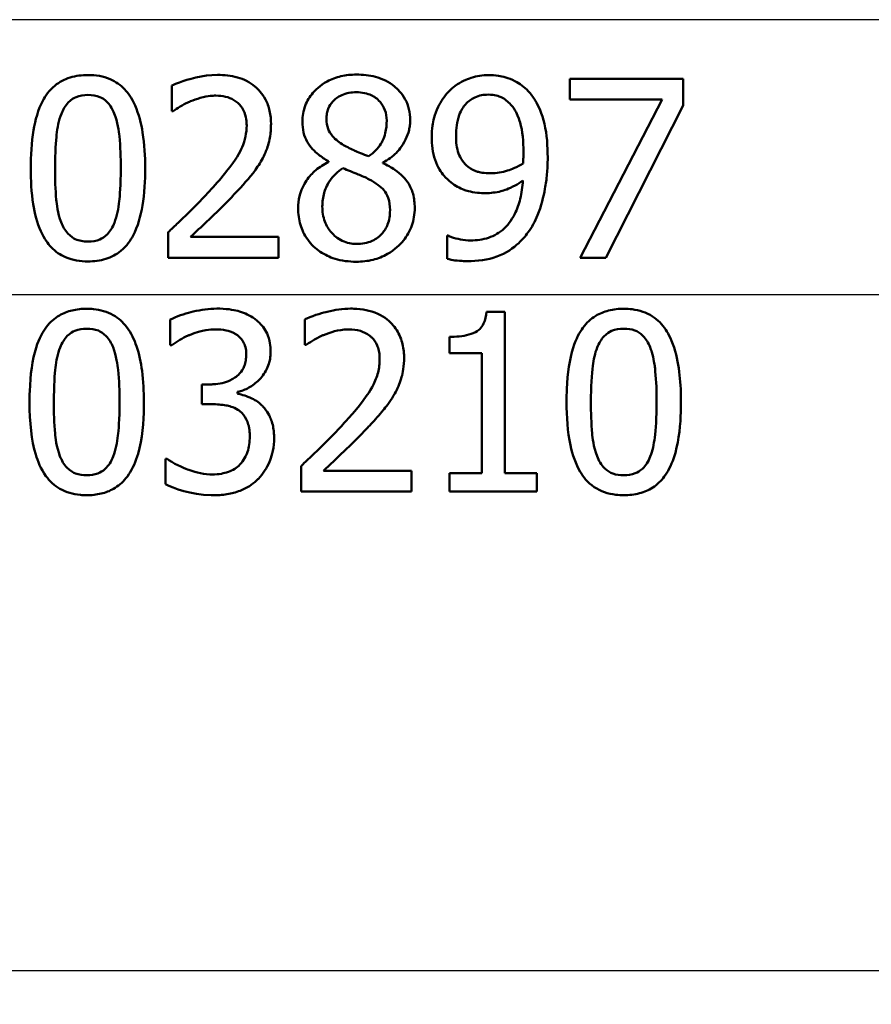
# Model space of a CAD drawing. Header units: millimetres. Extents: x 100 to 2000, y 93 to 2870.
# Tile 22 of 30: x 661 to 673, y 1479 to 1492. Entities that reach past the tile are written whole.
import ezdxf

# ---------------------------------------------------------------- set-up
doc = ezdxf.new("R2010")
doc.units = ezdxf.units.MM
doc.header["$LTSCALE"] = 10
for name, color, linetype, lineweight in [('Dimensions(ISO)', 7, 'Continuous', 25), ('Visible Edges(ISO)', 7, 'Continuous', 50), ('Visible Tangent Edges(ISO)', 7, 'Continuous', 25)]:
    doc.layers.add(name, color=color, linetype=linetype, lineweight=lineweight)
doc.styles.add('Text_3.5mm', font='arial.ttf', dxfattribs={"width": 0.9})
doc.dimstyles.new('KS-STANDARD', dxfattribs={"dimscale": 10, "dimtxt": 3.5, "dimasz": 2.5, "dimexe": 3.175, "dimexo": 0, "dimgap": 0.8, "dimtad": 1, "dimdec": 1, "dimrnd": 1e-08, "dimtxsty": 'Text_3.5mm', "dimcen": 0.09, "dimdle": 10, "dimclrd": 7, "dimclre": 7, "dimclrt": 7, "dimadec": 0, "dimazin": 2, "dimtfac": 0.714286, "dimtdec": 4, "dimtmove": 0, "dimatfit": 3, "dimfxl": 1, "dimtolj": 1, "dimlwd": 25, "dimlwe": 25, "dimarcsym": 0})

# ---------------------------------------------------------------- blocks, each defined once
blk = doc.blocks.new('*D7')
at = {"layer": 'Defpoints', "color": 0, "linetype": 'Continuous'}
for p in [(998.052, 1716.956), (1068.24, 1716.956), (646.452, 1407.764)]:
    blk.add_point(p, dxfattribs=at)
at = {"layer": 'Dimensions(ISO)', "color": 7, "linetype": 'Continuous', "lineweight": 25}
for p, q in [((998.052, 1716.956), (1099.99, 1716.956)), ((1068.24, 1432.764), (1068.24, 1691.956)), ((646.452, 1407.764), (1099.99, 1407.764))]:
    blk.add_line(p, q, dxfattribs=at)
at = {"layer": 'Dimensions(ISO)', "color": 7, "linetype": 'Continuous'}
for points in [[(1064.073, 1691.956), (1072.406, 1691.956), (1068.24, 1716.956)], [(1064.073, 1432.764), (1072.406, 1432.764), (1068.24, 1407.764)]]:
    blk.add_solid(points, dxfattribs=at)
at = {"layer": 'Dimensions(ISO)', "color": 7, "linetype": 'Continuous', "lineweight": 25, "insert": (1042.358, 1523.594), "char_height": 35, "attachment_point": 4, "rotation": 90, "style": 'Text_3.5mm'}
blk.add_mtext('\\A1;309', dxfattribs=at)

msp = doc.modelspace()

# ---------------------------------------------------------------- linework, layer by layer
at = {"layer": 'Visible Edges(ISO)'}
for p, q in [((668.75, 1491.475), (670.337, 1491.475)), ((668.75, 1491.475), (668.75, 1491.182)), ((670.337, 1491.101), (670.337, 1491.475)), ((663.191, 1491.378), (663.191, 1491.022)), ((670.041, 1491.182), (668.75, 1491.182)), ((668.898, 1488.975), (670.041, 1491.182)), ((670.337, 1491.101), (669.255, 1488.975)), ((663.21, 1491.022), (663.191, 1491.022)), ((665.379, 1490.321), (665.379, 1490.31)), ((666.141, 1490.296), (666.141, 1490.306)), ((663.139, 1489.33), (663.139, 1488.975)), ((663.453, 1489.265), (664.68, 1489.265)), ((664.68, 1488.975), (664.68, 1489.265)), ((667.039, 1489.283), (667.055, 1489.283)), ((667.039, 1489.283), (667.039, 1488.961)), ((664.68, 1488.975), (663.139, 1488.975)), ((669.255, 1488.975), (668.898, 1488.975)), ((667.587, 1488.219), (667.846, 1488.219)), ((667.846, 1485.966), (667.846, 1488.219)), ((663.17, 1488.11), (663.17, 1487.755)), ((665.05, 1488.114), (665.05, 1487.757)), ((667.07, 1487.871), (667.07, 1487.642)), ((663.19, 1487.755), (663.17, 1487.755)), ((665.068, 1487.757), (665.05, 1487.757)), ((667.524, 1487.642), (667.07, 1487.642)), ((667.524, 1487.642), (667.524, 1485.966)), ((663.612, 1487.206), (663.723, 1487.206)), ((663.612, 1487.206), (663.612, 1486.929)), ((664.11, 1487.077), (664.11, 1487.101)), ((663.753, 1486.929), (663.612, 1486.929)), ((663.101, 1486.167), (663.125, 1486.167)), ((663.101, 1486.167), (663.101, 1485.812)), ((664.997, 1486.066), (664.997, 1485.711)), ((665.311, 1486.001), (666.539, 1486.001)), ((666.539, 1485.711), (666.539, 1486.001)), ((667.07, 1485.966), (667.524, 1485.966)), ((667.07, 1485.966), (667.07, 1485.711)), ((667.846, 1485.966), (668.29, 1485.966)), ((668.29, 1485.711), (668.29, 1485.966)), ((666.539, 1485.711), (664.997, 1485.711)), ((668.29, 1485.711), (667.07, 1485.711))]:
    msp.add_line(p, q, dxfattribs=at)
for points, knots in [([(662.02, 1491.526), (661.936, 1491.526), (661.851, 1491.516), (661.692, 1491.467), (661.621, 1491.43), (661.476, 1491.31), (661.424, 1491.232), (661.322, 1491.043), (661.283, 1490.896), (661.23, 1490.583), (661.22, 1490.398), (661.22, 1490.223)], [-0.1533658, -0.1533658, -0.1533658, -0.1533658, -0.1349126, -0.1349126, -0.117459, -0.117459, -0.0952159, -0.0952159, -0.0523708, -0.0523708, 0, 0, 0, 0]), ([(662.819, 1490.225), (662.819, 1490.389), (662.809, 1490.56), (662.763, 1490.85), (662.73, 1490.981), (662.629, 1491.209), (662.576, 1491.279), (662.475, 1491.387), (662.407, 1491.434), (662.233, 1491.51), (662.126, 1491.526), (662.02, 1491.526)], [-0.1267582, -0.1267582, -0.1267582, -0.1267582, -0.1008969, -0.1008969, -0.0803252, -0.0803252, -0.0609455, -0.0609455, -0.0342693, -0.0342693, 0, 0, 0, 0]), ([(663.831, 1491.528), (663.617, 1491.528), (663.415, 1491.465), (663.262, 1491.41), (663.225, 1491.395), (663.191, 1491.378)], [-0.05247142, -0.05247142, -0.05247142, -0.05247142, -0.0121494, -0.0121494, 0, 0, 0, 0]), ([(664.577, 1490.841), (664.577, 1490.904), (664.571, 1490.966), (664.545, 1491.083), (664.526, 1491.136), (664.456, 1491.268), (664.4, 1491.327), (664.279, 1491.427), (664.196, 1491.468), (664.018, 1491.518), (663.924, 1491.528), (663.831, 1491.528)], [-0.1058257, -0.1058257, -0.1058257, -0.1058257, -0.092733, -0.092733, -0.0805766, -0.0805766, -0.0605252, -0.0605252, -0.0304683, -0.0304683, 0, 0, 0, 0]), ([(665.77, 1491.532), (665.697, 1491.532), (665.624, 1491.525), (665.487, 1491.493), (665.424, 1491.47), (665.259, 1491.381), (665.193, 1491.312), (665.117, 1491.223), (665.08, 1491.164), (665.029, 1491.025), (665.017, 1490.951), (665.017, 1490.874)], [-0.07784759, -0.07784759, -0.07784759, -0.07784759, -0.06842149, -0.06842149, -0.05982318, -0.05982318, -0.04484958, -0.04484958, -0.02309886, -0.02309886, 0, 0, 0, 0]), ([(666.522, 1490.896), (666.522, 1490.948), (666.517, 1490.999), (666.493, 1491.098), (666.476, 1491.144), (666.405, 1491.275), (666.342, 1491.333), (666.223, 1491.431), (666.132, 1491.474), (665.95, 1491.523), (665.86, 1491.532), (665.77, 1491.532)], [-0.09594154, -0.09594154, -0.09594154, -0.09594154, -0.08770092, -0.08770092, -0.0797599, -0.0797599, -0.06325866, -0.06325866, -0.02995389, -0.02995389, 0, 0, 0, 0]), ([(667.616, 1491.526), (667.534, 1491.526), (667.454, 1491.513), (667.311, 1491.467), (667.23, 1491.433), (667.118, 1491.351), (667.086, 1491.323), (667.057, 1491.291)], [-0.08464271, -0.08464271, -0.08464271, -0.08464271, -0.04541096, -0.04541096, -0.01377529, -0.01377529, 0, 0, 0, 0]), ([(668.171, 1491.301), (668.116, 1491.36), (668.053, 1491.406), (667.896, 1491.488), (667.813, 1491.507), (667.708, 1491.523), (667.662, 1491.526), (667.616, 1491.526)], [-0.05226118, -0.05226118, -0.05226118, -0.05226118, -0.03638843, -0.03638843, -0.01584921, -0.01584921, 0, 0, 0, 0]), ([(668.443, 1490.375), (668.443, 1490.529), (668.432, 1490.694), (668.364, 1490.994), (668.313, 1491.1), (668.24, 1491.219), (668.208, 1491.262), (668.171, 1491.301)], [-0.07042451, -0.07042451, -0.07042451, -0.07042451, -0.04400418, -0.04400418, -0.01719685, -0.01719685, 0, 0, 0, 0]), ([(661.648, 1490.985), (661.671, 1491.044), (661.702, 1491.098), (661.785, 1491.184), (661.824, 1491.206), (661.906, 1491.24), (661.964, 1491.248), (662.02, 1491.248)], [-0.03913852, -0.03913852, -0.03913852, -0.03913852, -0.02834966, -0.02834966, -0.01824503, -0.01824503, 0, 0, 0, 0]), ([(662.02, 1491.248), (662.077, 1491.248), (662.135, 1491.24), (662.212, 1491.207), (662.253, 1491.186), (662.335, 1491.098), (662.365, 1491.045), (662.387, 1490.989)], [-0.07859924, -0.07859924, -0.07859924, -0.07859924, -0.03741751, -0.03741751, -0.01842302, -0.01842302, 0, 0, 0, 0]), ([(663.453, 1491.159), (663.497, 1491.178), (663.542, 1491.193), (663.647, 1491.222), (663.691, 1491.23), (663.755, 1491.237), (663.781, 1491.238), (663.807, 1491.238)], [-0.03049199, -0.03049199, -0.03049199, -0.03049199, -0.02097219, -0.02097219, -0.00856402, -0.00856402, 0, 0, 0, 0]), ([(663.807, 1491.238), (663.853, 1491.238), (663.899, 1491.234), (663.983, 1491.213), (664.022, 1491.198), (664.078, 1491.165), (664.096, 1491.152), (664.113, 1491.137)], [-0.03591287, -0.03591287, -0.03591287, -0.03591287, -0.02081583, -0.02081583, -0.00719289, -0.00719289, 0, 0, 0, 0]), ([(665.353, 1490.912), (665.353, 1490.938), (665.355, 1490.963), (665.363, 1491.012), (665.369, 1491.034), (665.393, 1491.095), (665.415, 1491.129), (665.469, 1491.187), (665.51, 1491.221), (665.63, 1491.274), (665.7, 1491.285), (665.768, 1491.285)], [-0.08708759, -0.08708759, -0.08708759, -0.08708759, -0.07485761, -0.07485761, -0.06339213, -0.06339213, -0.04321848, -0.04321848, -0.02306583, -0.02306583, 0, 0, 0, 0]), ([(665.768, 1491.285), (665.807, 1491.285), (665.846, 1491.282), (665.918, 1491.267), (665.952, 1491.257), (666.015, 1491.227), (666.059, 1491.2), (666.13, 1491.117), (666.153, 1491.08), (666.186, 1490.991), (666.194, 1490.942), (666.194, 1490.892)], [-0.09441626, -0.09441626, -0.09441626, -0.09441626, -0.07080408, -0.07080408, -0.04974109, -0.04974109, -0.02890628, -0.02890628, -0.01504647, -0.01504647, 0, 0, 0, 0]), ([(667.057, 1491.291), (666.999, 1491.23), (666.951, 1491.16), (666.862, 1490.974), (666.842, 1490.88), (666.825, 1490.768), (666.822, 1490.715), (666.822, 1490.663)], [-0.04788329, -0.04788329, -0.04788329, -0.04788329, -0.0342125, -0.0342125, -0.01571951, -0.01571951, 0, 0, 0, 0]), ([(667.162, 1490.677), (667.162, 1490.774), (667.173, 1490.875), (667.233, 1491.038), (667.267, 1491.085), (667.332, 1491.158), (667.376, 1491.191), (667.485, 1491.242), (667.549, 1491.252), (667.614, 1491.252)], [-0.06962306, -0.06962306, -0.06962306, -0.06962306, -0.05346258, -0.05346258, -0.04031659, -0.04031659, -0.02215604, -0.02215604, 0, 0, 0, 0]), ([(667.614, 1491.252), (667.702, 1491.252), (667.761, 1491.231), (667.843, 1491.193), (667.888, 1491.155), (667.928, 1491.111)], [-0.03021464, -0.03021464, -0.03021464, -0.03021464, -0.01902724, -0.01902724, 0, 0, 0, 0]), ([(663.21, 1491.022), (663.238, 1491.041), (663.312, 1491.093), (663.412, 1491.142), (663.432, 1491.151), (663.453, 1491.159)], [-0.03560935, -0.03560935, -0.03560935, -0.03560935, -0.00718593, -0.00718593, 0, 0, 0, 0]), ([(664.113, 1491.137), (664.144, 1491.11), (664.169, 1491.078), (664.215, 1490.99), (664.226, 1490.943), (664.235, 1490.881), (664.237, 1490.852), (664.237, 1490.823)], [-0.02638412, -0.02638412, -0.02638412, -0.02638412, -0.01877665, -0.01877665, -0.00867799, -0.00867799, 0, 0, 0, 0]), ([(667.928, 1491.111), (667.957, 1491.08), (667.981, 1491.044), (668.034, 1490.945), (668.051, 1490.886), (668.093, 1490.743), (668.104, 1490.595), (668.104, 1490.45)], [-0.05695269, -0.05695269, -0.05695269, -0.05695269, -0.05169473, -0.05169473, -0.04354074, -0.04354074, 0, 0, 0, 0]), ([(661.56, 1490.223), (661.56, 1490.455), (661.572, 1490.607), (661.592, 1490.789), (661.612, 1490.894), (661.648, 1490.985)], [-0.05522621, -0.05522621, -0.05522621, -0.05522621, -0.02955044, -0.02955044, 0, 0, 0, 0]), ([(662.387, 1490.989), (662.434, 1490.87), (662.451, 1490.738), (662.473, 1490.528), (662.478, 1490.37), (662.478, 1490.225)], [-0.06334667, -0.06334667, -0.06334667, -0.06334667, -0.04349981, -0.04349981, 0, 0, 0, 0]), ([(665.592, 1490.547), (665.536, 1490.58), (665.48, 1490.621), (665.406, 1490.708), (665.388, 1490.741), (665.36, 1490.817), (665.353, 1490.864), (665.353, 1490.912)], [-0.04016708, -0.04016708, -0.04016708, -0.04016708, -0.02487013, -0.02487013, -0.0143256, -0.0143256, 0, 0, 0, 0]), ([(666.194, 1490.892), (666.194, 1490.833), (666.188, 1490.773), (666.154, 1490.634), (666.124, 1490.584), (666.071, 1490.5), (666.011, 1490.442), (665.945, 1490.391)], [-0.03968028, -0.03968028, -0.03968028, -0.03968028, -0.03439255, -0.03439255, -0.02681683, -0.02681683, 0, 0, 0, 0]), ([(666.141, 1490.306), (666.21, 1490.341), (666.274, 1490.385), (666.352, 1490.464), (666.409, 1490.525), (666.477, 1490.667), (666.494, 1490.711), (666.511, 1490.78), (666.515, 1490.802), (666.52, 1490.848), (666.522, 1490.872), (666.522, 1490.896)], [-0.1471896, -0.1471896, -0.1471896, -0.1471896, -0.0623243, -0.0623243, -0.0284324, -0.0284324, -0.0140247, -0.0140247, -0.007142, -0.007142, 0, 0, 0, 0]), ([(664.237, 1490.823), (664.237, 1490.771), (664.231, 1490.719), (664.21, 1490.616), (664.194, 1490.565), (664.142, 1490.446), (664.089, 1490.348), (663.89, 1490.097), (663.815, 1490.011), (663.742, 1489.932)], [-0.1883161, -0.1883161, -0.1883161, -0.1883161, -0.1444186, -0.1444186, -0.0994443, -0.0994443, -0.0335419, -0.0335419, 0, 0, 0, 0]), ([(664.447, 1490.341), (664.467, 1490.374), (664.484, 1490.408), (664.518, 1490.489), (664.541, 1490.551), (664.563, 1490.658), (664.568, 1490.691), (664.573, 1490.742), (664.574, 1490.76), (664.576, 1490.799), (664.577, 1490.82), (664.577, 1490.841)], [-0.06223592, -0.06223592, -0.06223592, -0.06223592, -0.04438898, -0.04438898, -0.02181994, -0.02181994, -0.01168873, -0.01168873, -0.00637489, -0.00637489, 0, 0, 0, 0]), ([(665.017, 1490.874), (665.017, 1490.822), (665.021, 1490.771), (665.044, 1490.676), (665.06, 1490.633), (665.126, 1490.516), (665.187, 1490.458), (665.283, 1490.381), (665.331, 1490.349), (665.379, 1490.321)], [-0.06240016, -0.06240016, -0.06240016, -0.06240016, -0.05045474, -0.05045474, -0.03944516, -0.03944516, -0.0182653, -0.0182653, 0, 0, 0, 0]), ([(666.822, 1490.663), (666.822, 1490.554), (666.834, 1490.443), (666.904, 1490.237), (666.954, 1490.166), (667.023, 1490.085), (667.057, 1490.053), (667.093, 1490.025)], [-0.05230804, -0.05230804, -0.05230804, -0.05230804, -0.03395194, -0.03395194, -0.01505873, -0.01505873, 0, 0, 0, 0]), ([(667.332, 1490.242), (667.302, 1490.266), (667.275, 1490.295), (667.224, 1490.366), (667.207, 1490.403), (667.171, 1490.503), (667.162, 1490.589), (667.162, 1490.677)], [-0.04448121, -0.04448121, -0.04448121, -0.04448121, -0.03618671, -0.03618671, -0.026362, -0.026362, 0, 0, 0, 0]), ([(665.945, 1490.391), (665.859, 1490.419), (665.781, 1490.455), (665.706, 1490.49), (665.636, 1490.523), (665.592, 1490.547)], [-0.02811606, -0.02811606, -0.02811606, -0.02811606, -0.01664337, -0.01664337, 0, 0, 0, 0]), ([(664.113, 1489.913), (664.211, 1490.018), (664.309, 1490.125), (664.41, 1490.277), (664.429, 1490.308), (664.447, 1490.341)], [-0.05637346, -0.05637346, -0.05637346, -0.05637346, -0.01136091, -0.01136091, 0, 0, 0, 0]), ([(668.104, 1490.45), (668.104, 1490.45), (668.104, 1490.45), (668.104, 1490.443), (668.104, 1490.436), (668.104, 1490.406), (668.103, 1490.382), (668.102, 1490.35), (668.1, 1490.316), (668.098, 1490.292)], [-0.03668149, -0.03668149, -0.03668149, -0.03668149, -0.03661755, -0.03661755, -0.0300294, -0.0300294, -0.00732583, -0.00732583, 0, 0, 0, 0]), ([(668.167, 1489.326), (668.221, 1489.399), (668.265, 1489.48), (668.354, 1489.696), (668.385, 1489.828), (668.417, 1490.005), (668.426, 1490.073), (668.435, 1490.177), (668.438, 1490.212), (668.442, 1490.29), (668.443, 1490.332), (668.443, 1490.375)], [-0.100314, -0.100314, -0.100314, -0.100314, -0.0777073, -0.0777073, -0.0439892, -0.0439892, -0.0234125, -0.0234125, -0.0128607, -0.0128607, 0, 0, 0, 0]), ([(661.22, 1490.223), (661.22, 1490.058), (661.229, 1489.885), (661.276, 1489.594), (661.309, 1489.462), (661.408, 1489.239), (661.46, 1489.17), (661.564, 1489.06), (661.631, 1489.014), (661.807, 1488.939), (661.914, 1488.923), (662.02, 1488.923)], [-0.1331004, -0.1331004, -0.1331004, -0.1331004, -0.1040849, -0.1040849, -0.0812126, -0.0812126, -0.0607627, -0.0607627, -0.0343628, -0.0343628, 0, 0, 0, 0]), ([(661.646, 1489.47), (661.595, 1489.601), (661.582, 1489.728), (661.564, 1489.923), (661.56, 1490.084), (661.56, 1490.223)], [-0.05841362, -0.05841362, -0.05841362, -0.05841362, -0.0417702, -0.0417702, 0, 0, 0, 0]), ([(662.02, 1488.923), (662.104, 1488.923), (662.188, 1488.933), (662.345, 1488.982), (662.417, 1489.019), (662.563, 1489.14), (662.616, 1489.22), (662.717, 1489.41), (662.757, 1489.559), (662.809, 1489.872), (662.819, 1490.053), (662.819, 1490.225)], [-0.1516956, -0.1516956, -0.1516956, -0.1516956, -0.1340973, -0.1340973, -0.1170688, -0.1170688, -0.0950918, -0.0950918, -0.0515646, -0.0515646, 0, 0, 0, 0]), ([(662.478, 1490.225), (662.478, 1489.983), (662.465, 1489.839), (662.445, 1489.664), (662.425, 1489.556), (662.389, 1489.464)], [-0.05300859, -0.05300859, -0.05300859, -0.05300859, -0.02996858, -0.02996858, 0, 0, 0, 0]), ([(665.379, 1490.31), (665.317, 1490.28), (665.258, 1490.243), (665.154, 1490.156), (665.11, 1490.108), (665.033, 1489.992), (664.997, 1489.919), (664.962, 1489.779), (664.956, 1489.723), (664.956, 1489.666)], [-0.09370011, -0.09370011, -0.09370011, -0.09370011, -0.067436, -0.067436, -0.04346064, -0.04346064, -0.01712732, -0.01712732, 0, 0, 0, 0]), ([(665.294, 1489.69), (665.294, 1489.756), (665.302, 1489.82), (665.332, 1489.921), (665.353, 1489.982), (665.448, 1490.121), (665.51, 1490.179), (665.58, 1490.225)], [-0.09343777, -0.09343777, -0.09343777, -0.09343777, -0.0522832, -0.0522832, -0.02718995, -0.02718995, 0, 0, 0, 0]), ([(665.58, 1490.225), (665.651, 1490.196), (665.723, 1490.167), (665.843, 1490.12), (665.901, 1490.095), (665.947, 1490.069)], [-0.04308107, -0.04308107, -0.04308107, -0.04308107, -0.01732078, -0.01732078, 0, 0, 0, 0]), ([(666.585, 1489.672), (666.585, 1489.737), (666.578, 1489.803), (666.546, 1489.922), (666.523, 1489.975), (666.456, 1490.075), (666.398, 1490.139), (666.255, 1490.239), (666.198, 1490.27), (666.141, 1490.296)], [-0.1248859, -0.1248859, -0.1248859, -0.1248859, -0.0894099, -0.0894099, -0.0569174, -0.0569174, -0.0209263, -0.0209263, 0, 0, 0, 0]), ([(667.65, 1490.154), (667.552, 1490.154), (667.487, 1490.169), (667.416, 1490.187), (667.372, 1490.209), (667.332, 1490.242)], [-0.02514046, -0.02514046, -0.02514046, -0.02514046, -0.01667784, -0.01667784, 0, 0, 0, 0]), ([(668.098, 1490.292), (668.017, 1490.238), (667.935, 1490.208), (667.806, 1490.169), (667.728, 1490.154), (667.65, 1490.154)], [-0.04589887, -0.04589887, -0.04589887, -0.04589887, -0.0267017, -0.0267017, 0, 0, 0, 0]), ([(665.947, 1490.069), (666.037, 1490.021), (666.111, 1489.969), (666.176, 1489.893), (666.198, 1489.861), (666.234, 1489.757), (666.24, 1489.698), (666.24, 1489.64)], [-0.07478976, -0.07478976, -0.07478976, -0.07478976, -0.03342503, -0.03342503, -0.01733596, -0.01733596, 0, 0, 0, 0]), ([(663.742, 1489.932), (663.606, 1489.782), (663.468, 1489.643), (663.234, 1489.419), (663.186, 1489.375), (663.139, 1489.33)], [-0.1015489, -0.1015489, -0.1015489, -0.1015489, -0.0204715, -0.0204715, 0, 0, 0, 0]), ([(667.093, 1490.025), (667.15, 1489.982), (667.211, 1489.946), (667.294, 1489.916), (667.359, 1489.893), (667.501, 1489.878), (667.538, 1489.877), (667.575, 1489.877)], [-0.1747523, -0.1747523, -0.1747523, -0.1747523, -0.0488437, -0.0488437, -0.0126762, -0.0126762, 0, 0, 0, 0]), ([(668.096, 1490.051), (668.09, 1489.965), (668.079, 1489.879), (668.041, 1489.723), (668.016, 1489.652), (667.932, 1489.483), (667.874, 1489.42), (667.769, 1489.323), (667.696, 1489.281), (667.536, 1489.227), (667.451, 1489.216), (667.367, 1489.216)], [-0.09901223, -0.09901223, -0.09901223, -0.09901223, -0.08625791, -0.08625791, -0.0749409, -0.0749409, -0.05731269, -0.05731269, -0.02885023, -0.02885023, 0, 0, 0, 0]), ([(667.575, 1489.877), (667.647, 1489.877), (667.719, 1489.885), (667.832, 1489.914), (667.899, 1489.936), (668.024, 1490.004), (668.061, 1490.027), (668.096, 1490.051)], [-0.1027099, -0.1027099, -0.1027099, -0.1027099, -0.0477852, -0.0477852, -0.0141394, -0.0141394, 0, 0, 0, 0]), ([(663.453, 1489.265), (663.525, 1489.332), (663.607, 1489.41), (663.761, 1489.557), (663.87, 1489.66), (664.018, 1489.811), (664.066, 1489.862), (664.113, 1489.913)], [-0.1077634, -0.1077634, -0.1077634, -0.1077634, -0.0665303, -0.0665303, -0.0218517, -0.0218517, 0, 0, 0, 0]), ([(664.956, 1489.666), (664.956, 1489.586), (664.967, 1489.508), (665.009, 1489.368), (665.04, 1489.296), (665.114, 1489.193), (665.141, 1489.162), (665.171, 1489.133)], [-0.07051959, -0.07051959, -0.07051959, -0.07051959, -0.03957169, -0.03957169, -0.01307858, -0.01307858, 0, 0, 0, 0]), ([(665.774, 1489.168), (665.705, 1489.168), (665.637, 1489.18), (665.501, 1489.244), (665.452, 1489.291), (665.383, 1489.37), (665.351, 1489.422), (665.305, 1489.547), (665.294, 1489.618), (665.294, 1489.69)], [-0.0675529, -0.0675529, -0.0675529, -0.0675529, -0.05496348, -0.05496348, -0.04078328, -0.04078328, -0.02168935, -0.02168935, 0, 0, 0, 0]), ([(665.77, 1488.919), (665.848, 1488.919), (665.926, 1488.927), (666.073, 1488.963), (666.141, 1488.99), (666.307, 1489.085), (666.38, 1489.158), (666.477, 1489.277), (666.517, 1489.346), (666.558, 1489.462), (666.568, 1489.501), (666.581, 1489.585), (666.585, 1489.628), (666.585, 1489.672)], [-0.1048745, -0.1048745, -0.1048745, -0.1048745, -0.0888232, -0.0888232, -0.0738936, -0.0738936, -0.0504035, -0.0504035, -0.0254312, -0.0254312, -0.0131709, -0.0131709, 0, 0, 0, 0]), ([(666.24, 1489.64), (666.24, 1489.604), (666.238, 1489.569), (666.227, 1489.502), (666.218, 1489.47), (666.188, 1489.39), (666.161, 1489.347), (666.097, 1489.277), (666.053, 1489.238), (665.921, 1489.179), (665.848, 1489.168), (665.774, 1489.168)], [-0.1084796, -0.1084796, -0.1084796, -0.1084796, -0.0908353, -0.0908353, -0.074534, -0.074534, -0.0476394, -0.0476394, -0.0245881, -0.0245881, 0, 0, 0, 0]), ([(662.02, 1489.2), (661.988, 1489.2), (661.956, 1489.203), (661.897, 1489.214), (661.869, 1489.223), (661.822, 1489.244), (661.78, 1489.266), (661.697, 1489.359), (661.667, 1489.412), (661.646, 1489.47)], [-0.09092084, -0.09092084, -0.09092084, -0.09092084, -0.06332503, -0.06332503, -0.03867846, -0.03867846, -0.0186283, -0.0186283, 0, 0, 0, 0]), ([(662.389, 1489.464), (662.377, 1489.433), (662.363, 1489.404), (662.331, 1489.351), (662.314, 1489.327), (662.255, 1489.265), (662.216, 1489.243), (662.134, 1489.208), (662.077, 1489.2), (662.02, 1489.2)], [-0.03977992, -0.03977992, -0.03977992, -0.03977992, -0.0339202, -0.0339202, -0.02854649, -0.02854649, -0.01817675, -0.01817675, 0, 0, 0, 0]), ([(667.367, 1489.216), (667.319, 1489.216), (667.271, 1489.221), (667.181, 1489.238), (667.134, 1489.25), (667.084, 1489.269), (667.068, 1489.275), (667.055, 1489.283)], [-0.03174278, -0.03174278, -0.03174278, -0.03174278, -0.01788664, -0.01788664, -0.00523626, -0.00523626, 0, 0, 0, 0]), ([(667.322, 1488.927), (667.46, 1488.927), (667.602, 1488.943), (667.865, 1489.039), (667.964, 1489.111), (668.085, 1489.224), (668.128, 1489.273), (668.167, 1489.326)], [-0.08638102, -0.08638102, -0.08638102, -0.08638102, -0.05376424, -0.05376424, -0.02080932, -0.02080932, 0, 0, 0, 0]), ([(665.171, 1489.133), (665.229, 1489.077), (665.296, 1489.033), (665.424, 1488.974), (665.505, 1488.944), (665.668, 1488.922), (665.719, 1488.919), (665.77, 1488.919)], [-0.1032817, -0.1032817, -0.1032817, -0.1032817, -0.0549772, -0.0549772, -0.0171219, -0.0171219, 0, 0, 0, 0]), ([(667.039, 1488.961), (667.074, 1488.95), (667.111, 1488.942), (667.19, 1488.932), (667.238, 1488.929), (667.284, 1488.927), (667.303, 1488.927), (667.322, 1488.927)], [-0.0236186, -0.0236186, -0.0236186, -0.0236186, -0.01568239, -0.01568239, -0.00655316, -0.00655316, 0, 0, 0, 0]), ([(662.003, 1488.262), (661.934, 1488.262), (661.864, 1488.255), (661.736, 1488.224), (661.677, 1488.202), (661.551, 1488.129), (661.491, 1488.075), (661.39, 1487.944), (661.338, 1487.853), (661.242, 1487.549), (661.214, 1487.343), (661.204, 1487.059), (661.203, 1487.009), (661.203, 1486.959)], [-0.3004129, -0.3004129, -0.3004129, -0.3004129, -0.2489104, -0.2489104, -0.2025513, -0.2025513, -0.1433017, -0.1433017, -0.0861745, -0.0861745, -0.0151673, -0.0151673, 0, 0, 0, 0]), ([(662.801, 1486.961), (662.801, 1487.105), (662.794, 1487.253), (662.76, 1487.511), (662.736, 1487.63), (662.667, 1487.828), (662.625, 1487.924), (662.507, 1488.077), (662.445, 1488.133), (662.287, 1488.222), (662.193, 1488.248), (662.066, 1488.26), (662.034, 1488.262), (662.003, 1488.262)], [-0.1948832, -0.1948832, -0.1948832, -0.1948832, -0.143733, -0.143733, -0.1017855, -0.1017855, -0.068282, -0.068282, -0.0414439, -0.0414439, -0.0100897, -0.0100897, 0, 0, 0, 0]), ([(663.822, 1488.264), (663.711, 1488.264), (663.599, 1488.248), (663.413, 1488.204), (663.295, 1488.171), (663.188, 1488.119), (663.179, 1488.115), (663.17, 1488.11)], [-0.08801735, -0.08801735, -0.08801735, -0.08801735, -0.03791609, -0.03791609, -0.00326889, -0.00326889, 0, 0, 0, 0]), ([(664.349, 1488.122), (664.283, 1488.169), (664.211, 1488.203), (664.08, 1488.241), (663.993, 1488.26), (663.85, 1488.264), (663.836, 1488.264), (663.822, 1488.264)], [-0.106868, -0.106868, -0.106868, -0.106868, -0.0472693, -0.0472693, -0.0044777, -0.0044777, 0, 0, 0, 0]), ([(665.69, 1488.264), (665.58, 1488.264), (665.47, 1488.248), (665.322, 1488.21), (665.185, 1488.175), (665.068, 1488.123), (665.059, 1488.118), (665.05, 1488.114)], [-0.1454244, -0.1454244, -0.1454244, -0.1454244, -0.0416476, -0.0416476, -0.0032557, -0.0032557, 0, 0, 0, 0]), ([(666.436, 1487.577), (666.436, 1487.59), (666.436, 1487.604), (666.432, 1487.685), (666.422, 1487.751), (666.38, 1487.887), (666.346, 1487.952), (666.26, 1488.062), (666.199, 1488.124), (666.004, 1488.227), (665.891, 1488.253), (665.749, 1488.263), (665.719, 1488.264), (665.69, 1488.264)], [-0.1601083, -0.1601083, -0.1601083, -0.1601083, -0.1536242, -0.1536242, -0.1202531, -0.1202531, -0.0825992, -0.0825992, -0.0479598, -0.0479598, -0.0097675, -0.0097675, 0, 0, 0, 0]), ([(667.587, 1488.219), (667.582, 1488.164), (667.571, 1488.107), (667.534, 1488.027), (667.516, 1488.001), (667.477, 1487.962), (667.45, 1487.941), (667.326, 1487.889), (667.23, 1487.876), (667.114, 1487.871), (667.092, 1487.871), (667.07, 1487.871)], [-0.1289359, -0.1289359, -0.1289359, -0.1289359, -0.0853071, -0.0853071, -0.0591966, -0.0591966, -0.0395472, -0.0395472, -0.0075337, -0.0075337, 0, 0, 0, 0]), ([(669.507, 1488.262), (669.436, 1488.262), (669.364, 1488.255), (669.231, 1488.221), (669.171, 1488.197), (669.046, 1488.121), (668.986, 1488.066), (668.891, 1487.937), (668.84, 1487.849), (668.749, 1487.556), (668.721, 1487.364), (668.708, 1487.082), (668.707, 1487.02), (668.707, 1486.959)], [-0.3173287, -0.3173287, -0.3173287, -0.3173287, -0.2576697, -0.2576697, -0.2047328, -0.2047328, -0.1412137, -0.1412137, -0.0854501, -0.0854501, -0.0186176, -0.0186176, 0, 0, 0, 0]), ([(670.305, 1486.961), (670.305, 1487.007), (670.305, 1487.052), (670.301, 1487.16), (670.297, 1487.224), (670.28, 1487.415), (670.259, 1487.546), (670.182, 1487.816), (670.132, 1487.909), (670.042, 1488.045), (669.98, 1488.108), (669.82, 1488.211), (669.724, 1488.242), (669.586, 1488.26), (669.547, 1488.262), (669.507, 1488.262)], [-0.136583, -0.136583, -0.136583, -0.136583, -0.1299919, -0.1299919, -0.1208108, -0.1208108, -0.102077, -0.102077, -0.0791824, -0.0791824, -0.0492599, -0.0492599, -0.0139321, -0.0139321, 0, 0, 0, 0]), ([(664.572, 1487.66), (664.572, 1487.671), (664.572, 1487.682), (664.57, 1487.733), (664.565, 1487.773), (664.543, 1487.869), (664.525, 1487.911), (664.475, 1488.005), (664.429, 1488.058), (664.367, 1488.109), (664.358, 1488.116), (664.349, 1488.122)], [-0.04569538, -0.04569538, -0.04569538, -0.04569538, -0.04375634, -0.04375634, -0.03657083, -0.03657083, -0.0259822, -0.0259822, -0.0035504, -0.0035504, 0, 0, 0, 0]), ([(661.63, 1487.721), (661.643, 1487.752), (661.658, 1487.783), (661.692, 1487.837), (661.71, 1487.861), (661.77, 1487.922), (661.808, 1487.942), (661.89, 1487.976), (661.947, 1487.984), (662.003, 1487.984)], [-0.03954601, -0.03954601, -0.03954601, -0.03954601, -0.03353125, -0.03353125, -0.02804277, -0.02804277, -0.01799662, -0.01799662, 0, 0, 0, 0]), ([(662.003, 1487.984), (662.058, 1487.984), (662.114, 1487.977), (662.192, 1487.945), (662.232, 1487.924), (662.316, 1487.836), (662.347, 1487.783), (662.37, 1487.725)], [-0.07374399, -0.07374399, -0.07374399, -0.07374399, -0.03812882, -0.03812882, -0.01911236, -0.01911236, 0, 0, 0, 0]), ([(663.19, 1487.755), (663.263, 1487.806), (663.339, 1487.852), (663.425, 1487.89), (663.431, 1487.892), (663.437, 1487.895)], [-0.02998523, -0.02998523, -0.02998523, -0.02998523, -0.0022392, -0.0022392, 0, 0, 0, 0]), ([(663.437, 1487.895), (663.621, 1487.968), (663.748, 1487.973), (663.781, 1487.974), (663.789, 1487.974), (663.796, 1487.974)], [-0.01093385, -0.01093385, -0.01093385, -0.01093385, -0.00242905, -0.00242905, 0, 0, 0, 0]), ([(663.796, 1487.974), (663.848, 1487.974), (663.9, 1487.97), (663.98, 1487.953), (664.03, 1487.94), (664.09, 1487.904), (664.095, 1487.901), (664.1, 1487.897)], [-0.05775637, -0.05775637, -0.05775637, -0.05775637, -0.02265302, -0.02265302, -0.00201425, -0.00201425, 0, 0, 0, 0]), ([(664.1, 1487.897), (664.105, 1487.894), (664.11, 1487.89), (664.147, 1487.861), (664.174, 1487.828), (664.2, 1487.779), (664.212, 1487.757), (664.223, 1487.711), (664.226, 1487.698), (664.229, 1487.676), (664.23, 1487.668), (664.231, 1487.648), (664.232, 1487.637), (664.232, 1487.626)], [-0.06018099, -0.06018099, -0.06018099, -0.06018099, -0.05514115, -0.05514115, -0.02046915, -0.02046915, -0.01001795, -0.01001795, -0.00595336, -0.00595336, -0.00341176, -0.00341176, 0, 0, 0, 0]), ([(665.068, 1487.757), (665.1, 1487.78), (665.192, 1487.844), (665.299, 1487.89), (665.305, 1487.893), (665.311, 1487.895)], [-0.03815383, -0.03815383, -0.03815383, -0.03815383, -0.00209901, -0.00209901, 0, 0, 0, 0]), ([(665.311, 1487.895), (665.405, 1487.934), (665.519, 1487.97), (665.651, 1487.974), (665.658, 1487.974), (665.666, 1487.974)], [-0.04412355, -0.04412355, -0.04412355, -0.04412355, -0.00255028, -0.00255028, 0, 0, 0, 0]), ([(665.666, 1487.974), (665.72, 1487.974), (665.774, 1487.968), (665.866, 1487.94), (665.912, 1487.92), (665.962, 1487.881), (665.967, 1487.877), (665.972, 1487.873)], [-0.04500407, -0.04500407, -0.04500407, -0.04500407, -0.02074661, -0.02074661, -0.00218173, -0.00218173, 0, 0, 0, 0]), ([(665.972, 1487.873), (665.976, 1487.869), (665.981, 1487.865), (666.017, 1487.83), (666.042, 1487.792), (666.068, 1487.731), (666.077, 1487.707), (666.087, 1487.662), (666.089, 1487.647), (666.092, 1487.624), (666.093, 1487.615), (666.095, 1487.59), (666.095, 1487.574), (666.095, 1487.559)], [-0.04945125, -0.04945125, -0.04945125, -0.04945125, -0.04629718, -0.04629718, -0.02177236, -0.02177236, -0.01188062, -0.01188062, -0.00752798, -0.00752798, -0.00473558, -0.00473558, 0, 0, 0, 0]), ([(669.134, 1487.721), (669.146, 1487.751), (669.16, 1487.779), (669.192, 1487.831), (669.209, 1487.854), (669.268, 1487.918), (669.308, 1487.94), (669.39, 1487.976), (669.45, 1487.984), (669.507, 1487.984)], [-0.04078807, -0.04078807, -0.04078807, -0.04078807, -0.03547766, -0.03547766, -0.03054126, -0.03054126, -0.02028922, -0.02028922, 0, 0, 0, 0]), ([(669.507, 1487.984), (669.56, 1487.984), (669.613, 1487.977), (669.693, 1487.947), (669.735, 1487.925), (669.819, 1487.838), (669.85, 1487.784), (669.874, 1487.725)], [-0.07408991, -0.07408991, -0.07408991, -0.07408991, -0.04065694, -0.04065694, -0.02003426, -0.02003426, 0, 0, 0, 0]), ([(662.37, 1487.725), (662.417, 1487.606), (662.434, 1487.473), (662.456, 1487.264), (662.461, 1487.108), (662.461, 1486.961)], [-0.0649151, -0.0649151, -0.0649151, -0.0649151, -0.04468812, -0.04468812, 0, 0, 0, 0]), ([(669.874, 1487.725), (669.883, 1487.703), (669.89, 1487.68), (669.91, 1487.614), (669.92, 1487.569), (669.933, 1487.498), (669.937, 1487.472), (669.943, 1487.425), (669.945, 1487.406), (669.96, 1487.25), (669.965, 1487.101), (669.965, 1486.961)], [-0.07618048, -0.07618048, -0.07618048, -0.07618048, -0.06913965, -0.06913965, -0.05618746, -0.05618746, -0.0485056, -0.0485056, -0.04281273, -0.04281273, 0, 0, 0, 0]), ([(661.543, 1486.959), (661.543, 1487.192), (661.556, 1487.357), (661.577, 1487.534), (661.596, 1487.634), (661.63, 1487.721)], [-0.05370416, -0.05370416, -0.05370416, -0.05370416, -0.02819331, -0.02819331, 0, 0, 0, 0]), ([(664.232, 1487.626), (664.232, 1487.597), (664.229, 1487.568), (664.22, 1487.513), (664.213, 1487.487), (664.188, 1487.423), (664.166, 1487.388), (664.097, 1487.313), (664.049, 1487.284), (663.937, 1487.229), (663.856, 1487.213), (663.758, 1487.207), (663.741, 1487.206), (663.723, 1487.206)], [-0.06577483, -0.06577483, -0.06577483, -0.06577483, -0.05967178, -0.05967178, -0.05405981, -0.05405981, -0.04509053, -0.04509053, -0.03203508, -0.03203508, -0.0058002, -0.0058002, 0, 0, 0, 0]), ([(664.11, 1487.101), (664.165, 1487.113), (664.218, 1487.132), (664.319, 1487.188), (664.365, 1487.223), (664.441, 1487.3), (664.485, 1487.352), (664.548, 1487.482), (664.564, 1487.544), (664.571, 1487.626), (664.572, 1487.643), (664.572, 1487.66)], [-0.106255, -0.106255, -0.106255, -0.106255, -0.077266, -0.077266, -0.0485344, -0.0485344, -0.0248042, -0.0248042, -0.0050653, -0.0050653, 0, 0, 0, 0]), ([(669.047, 1486.959), (669.047, 1487.171), (669.057, 1487.348), (669.084, 1487.552), (669.103, 1487.641), (669.134, 1487.721)], [-0.0617318, -0.0617318, -0.0617318, -0.0617318, -0.02586206, -0.02586206, 0, 0, 0, 0]), ([(666.095, 1487.559), (666.095, 1487.496), (666.088, 1487.434), (666.057, 1487.311), (666.033, 1487.251), (665.97, 1487.128), (665.894, 1486.999), (665.647, 1486.718), (665.624, 1486.693), (665.601, 1486.667)], [-0.2910675, -0.2910675, -0.2910675, -0.2910675, -0.2037163, -0.2037163, -0.1138141, -0.1138141, -0.0104727, -0.0104727, 0, 0, 0, 0]), ([(666.306, 1487.077), (666.345, 1487.144), (666.375, 1487.215), (666.411, 1487.338), (666.431, 1487.419), (666.436, 1487.552), (666.436, 1487.564), (666.436, 1487.577)], [-0.09590627, -0.09590627, -0.09590627, -0.09590627, -0.03996295, -0.03996295, -0.00384, -0.00384, 0, 0, 0, 0]), ([(664.446, 1486.915), (664.4, 1486.959), (664.348, 1486.994), (664.274, 1487.026), (664.207, 1487.054), (664.123, 1487.074), (664.116, 1487.075), (664.11, 1487.077)], [-0.1264073, -0.1264073, -0.1264073, -0.1264073, -0.0288701, -0.0288701, -0.002199, -0.002199, 0, 0, 0, 0]), ([(665.972, 1486.649), (666.032, 1486.713), (666.09, 1486.778), (666.178, 1486.885), (666.235, 1486.955), (666.295, 1487.058), (666.301, 1487.067), (666.306, 1487.077)], [-0.09225573, -0.09225573, -0.09225573, -0.09225573, -0.03590444, -0.03590444, -0.00327351, -0.00327351, 0, 0, 0, 0]), ([(661.203, 1486.959), (661.203, 1486.672), (661.23, 1486.425), (661.318, 1486.136), (661.36, 1486.024), (661.485, 1485.853), (661.55, 1485.793), (661.714, 1485.699), (661.811, 1485.672), (661.943, 1485.66), (661.973, 1485.658), (662.003, 1485.658)], [-0.2017762, -0.2017762, -0.2017762, -0.2017762, -0.1133202, -0.1133202, -0.0730592, -0.0730592, -0.0432728, -0.0432728, -0.0097775, -0.0097775, 0, 0, 0, 0]), ([(661.628, 1486.205), (661.578, 1486.338), (661.564, 1486.465), (661.547, 1486.659), (661.543, 1486.813), (661.543, 1486.959)], [-0.06178266, -0.06178266, -0.06178266, -0.06178266, -0.0443316, -0.0443316, 0, 0, 0, 0]), ([(662.003, 1485.658), (662.07, 1485.658), (662.138, 1485.665), (662.265, 1485.695), (662.323, 1485.717), (662.443, 1485.786), (662.5, 1485.835), (662.608, 1485.965), (662.656, 1486.053), (662.765, 1486.36), (662.791, 1486.597), (662.8, 1486.859), (662.801, 1486.91), (662.801, 1486.961)], [-0.1953859, -0.1953859, -0.1953859, -0.1953859, -0.1680121, -0.1680121, -0.1436506, -0.1436506, -0.1143461, -0.1143461, -0.0795851, -0.0795851, -0.0155722, -0.0155722, 0, 0, 0, 0]), ([(662.461, 1486.961), (662.461, 1486.709), (662.446, 1486.557), (662.427, 1486.398), (662.408, 1486.29), (662.372, 1486.199)], [-0.04911258, -0.04911258, -0.04911258, -0.04911258, -0.02948256, -0.02948256, 0, 0, 0, 0]), ([(663.753, 1486.929), (663.82, 1486.929), (663.886, 1486.924), (663.988, 1486.905), (664.05, 1486.891), (664.119, 1486.848), (664.125, 1486.844), (664.13, 1486.84)], [-0.06968443, -0.06968443, -0.06968443, -0.06968443, -0.02702027, -0.02702027, -0.00234931, -0.00234931, 0, 0, 0, 0]), ([(664.621, 1486.453), (664.621, 1486.474), (664.62, 1486.496), (664.618, 1486.53), (664.617, 1486.543), (664.609, 1486.615), (664.596, 1486.673), (664.56, 1486.758), (664.528, 1486.831), (664.459, 1486.903), (664.453, 1486.909), (664.446, 1486.915)], [-0.11272, -0.11272, -0.11272, -0.11272, -0.0944688, -0.0944688, -0.0833186, -0.0833186, -0.0328494, -0.0328494, -0.0028304, -0.0028304, 0, 0, 0, 0]), ([(668.707, 1486.959), (668.707, 1486.754), (668.721, 1486.546), (668.79, 1486.222), (668.833, 1486.093), (668.935, 1485.922), (668.995, 1485.838), (669.184, 1485.711), (669.285, 1485.678), (669.431, 1485.661), (669.469, 1485.658), (669.507, 1485.658)], [-0.2818699, -0.2818699, -0.2818699, -0.2818699, -0.1730949, -0.1730949, -0.0964173, -0.0964173, -0.0528487, -0.0528487, -0.013456, -0.013456, 0, 0, 0, 0]), ([(669.132, 1486.205), (669.082, 1486.338), (669.068, 1486.465), (669.051, 1486.659), (669.047, 1486.813), (669.047, 1486.959)], [-0.06211467, -0.06211467, -0.06211467, -0.06211467, -0.04456745, -0.04456745, 0, 0, 0, 0]), ([(669.507, 1485.658), (669.579, 1485.658), (669.654, 1485.666), (669.791, 1485.702), (669.853, 1485.728), (669.973, 1485.806), (670.026, 1485.857), (670.119, 1485.981), (670.166, 1486.065), (670.266, 1486.363), (670.291, 1486.574), (670.304, 1486.828), (670.305, 1486.895), (670.305, 1486.961)], [-0.2257924, -0.2257924, -0.2257924, -0.2257924, -0.1857342, -0.1857342, -0.1510368, -0.1510368, -0.1148148, -0.1148148, -0.0775764, -0.0775764, -0.020297, -0.020297, 0, 0, 0, 0]), ([(669.965, 1486.961), (669.965, 1486.74), (669.954, 1486.575), (669.926, 1486.369), (669.907, 1486.278), (669.876, 1486.199)], [-0.05537411, -0.05537411, -0.05537411, -0.05537411, -0.0252396, -0.0252396, 0, 0, 0, 0]), ([(664.13, 1486.84), (664.134, 1486.837), (664.138, 1486.834), (664.179, 1486.802), (664.208, 1486.765), (664.245, 1486.693), (664.254, 1486.668), (664.264, 1486.633), (664.267, 1486.618), (664.272, 1486.593), (664.273, 1486.583), (664.277, 1486.551), (664.279, 1486.53), (664.28, 1486.498), (664.28, 1486.488), (664.28, 1486.477)], [-0.03482628, -0.03482628, -0.03482628, -0.03482628, -0.03388011, -0.03388011, -0.02432913, -0.02432913, -0.01791105, -0.01791105, -0.01305594, -0.01305594, -0.00983221, -0.00983221, -0.00329494, -0.00329494, 0, 0, 0, 0]), ([(665.601, 1486.667), (665.38, 1486.424), (665.177, 1486.235), (665.024, 1486.091), (665.011, 1486.078), (664.997, 1486.066)], [-0.06400582, -0.06400582, -0.06400582, -0.06400582, -0.00558947, -0.00558947, 0, 0, 0, 0]), ([(665.311, 1486.001), (665.402, 1486.085), (665.496, 1486.174), (665.692, 1486.361), (665.807, 1486.473), (665.945, 1486.62), (665.958, 1486.634), (665.972, 1486.649)], [-0.1191595, -0.1191595, -0.1191595, -0.1191595, -0.0614218, -0.0614218, -0.0060872, -0.0060872, 0, 0, 0, 0]), ([(664.28, 1486.477), (664.28, 1486.402), (664.272, 1486.327), (664.238, 1486.232), (664.213, 1486.172), (664.153, 1486.1), (664.148, 1486.094), (664.142, 1486.088)], [-0.08140966, -0.08140966, -0.08140966, -0.08140966, -0.02826615, -0.02826615, -0.00239123, -0.00239123, 0, 0, 0, 0]), ([(664.4, 1485.889), (664.466, 1485.958), (664.518, 1486.036), (664.582, 1486.187), (664.614, 1486.281), (664.62, 1486.426), (664.621, 1486.439), (664.621, 1486.453)], [-0.1010544, -0.1010544, -0.1010544, -0.1010544, -0.0443596, -0.0443596, -0.0041573, -0.0041573, 0, 0, 0, 0]), ([(662.003, 1485.936), (661.949, 1485.936), (661.895, 1485.943), (661.816, 1485.974), (661.773, 1485.995), (661.684, 1486.086), (661.652, 1486.143), (661.628, 1486.205)], [-0.07717182, -0.07717182, -0.07717182, -0.07717182, -0.04227707, -0.04227707, -0.02130967, -0.02130967, 0, 0, 0, 0]), ([(662.372, 1486.199), (662.359, 1486.165), (662.343, 1486.132), (662.305, 1486.074), (662.284, 1486.048), (662.227, 1485.995), (662.192, 1485.976), (662.109, 1485.943), (662.055, 1485.936), (662.003, 1485.936)], [-0.04403354, -0.04403354, -0.04403354, -0.04403354, -0.03544399, -0.03544399, -0.02771432, -0.02771432, -0.01684401, -0.01684401, 0, 0, 0, 0]), ([(663.764, 1485.948), (663.647, 1485.948), (663.536, 1485.971), (663.392, 1486.025), (663.26, 1486.076), (663.142, 1486.155), (663.134, 1486.161), (663.125, 1486.167)], [-0.1700408, -0.1700408, -0.1700408, -0.1700408, -0.0474212, -0.0474212, -0.0034928, -0.0034928, 0, 0, 0, 0]), ([(664.142, 1486.088), (664.121, 1486.064), (664.096, 1486.044), (664.042, 1486.009), (664.013, 1485.995), (663.955, 1485.975), (663.883, 1485.952), (663.78, 1485.948), (663.772, 1485.948), (663.764, 1485.948)], [-0.1010435, -0.1010435, -0.1010435, -0.1010435, -0.0682192, -0.0682192, -0.0337756, -0.0337756, -0.0026612, -0.0026612, 0, 0, 0, 0]), ([(669.507, 1485.936), (669.454, 1485.936), (669.4, 1485.943), (669.32, 1485.973), (669.279, 1485.994), (669.19, 1486.083), (669.157, 1486.14), (669.132, 1486.205)], [-0.07810431, -0.07810431, -0.07810431, -0.07810431, -0.04469566, -0.04469566, -0.02310952, -0.02310952, 0, 0, 0, 0]), ([(669.876, 1486.199), (669.863, 1486.166), (669.847, 1486.133), (669.811, 1486.076), (669.79, 1486.051), (669.733, 1485.996), (669.698, 1485.977), (669.615, 1485.943), (669.56, 1485.936), (669.507, 1485.936)], [-0.04483889, -0.04483889, -0.04483889, -0.04483889, -0.0368469, -0.0368469, -0.02954154, -0.02954154, -0.01863507, -0.01863507, 0, 0, 0, 0]), ([(663.101, 1485.812), (663.221, 1485.753), (663.455, 1485.667), (663.755, 1485.659), (663.769, 1485.658), (663.784, 1485.658)], [-0.09874132, -0.09874132, -0.09874132, -0.09874132, -0.00482538, -0.00482538, 0, 0, 0, 0]), ([(663.784, 1485.658), (663.851, 1485.658), (663.92, 1485.664), (664.048, 1485.688), (664.108, 1485.705), (664.241, 1485.762), (664.311, 1485.805), (664.382, 1485.872), (664.391, 1485.88), (664.4, 1485.889)], [-0.07139963, -0.07139963, -0.07139963, -0.07139963, -0.04923925, -0.04923925, -0.02941789, -0.02941789, -0.00378082, -0.00378082, 0, 0, 0, 0])]:
    msp.add_open_spline(points, degree=3, knots=knots, dxfattribs=at)
at = {"layer": 'Visible Tangent Edges(ISO)'}
for p, q in [((691.896, 1492.299), (647.825, 1492.299)), ((691.862, 1488.457), (647.826, 1488.457)), ((684.898, 1479.017), (633.049, 1479.017))]:
    msp.add_line(p, q, dxfattribs=at)

# ---------------------------------------------------------------- dimensions: what is measured, and where the dimension line sits
at = {"layer": 'Dimensions(ISO)', "color": 7, "linetype": 'Continuous', "lineweight": 25}
dim = msp.add_linear_dim(base=(1068.24, 1716.956), p1=(646.452, 1407.764), p2=(998.052, 1716.956), angle=90, dimstyle='KS-STANDARD', override={"dimgap": 0.8, "dimdec": 0, "dimtol": 0, "dimlim": 0, "dimtp": 0, "dimtm": 0, "dimtdec": 4, "dimtofl": 0, "dimatfit": 1}, dxfattribs=at)
dim.commit()
dim.dimension.update_dxf_attribs({"geometry": '*D7', "text_midpoint": (1068.24, 1558.414), "dimtype": 160})

doc.saveas('drawing.dxf')
